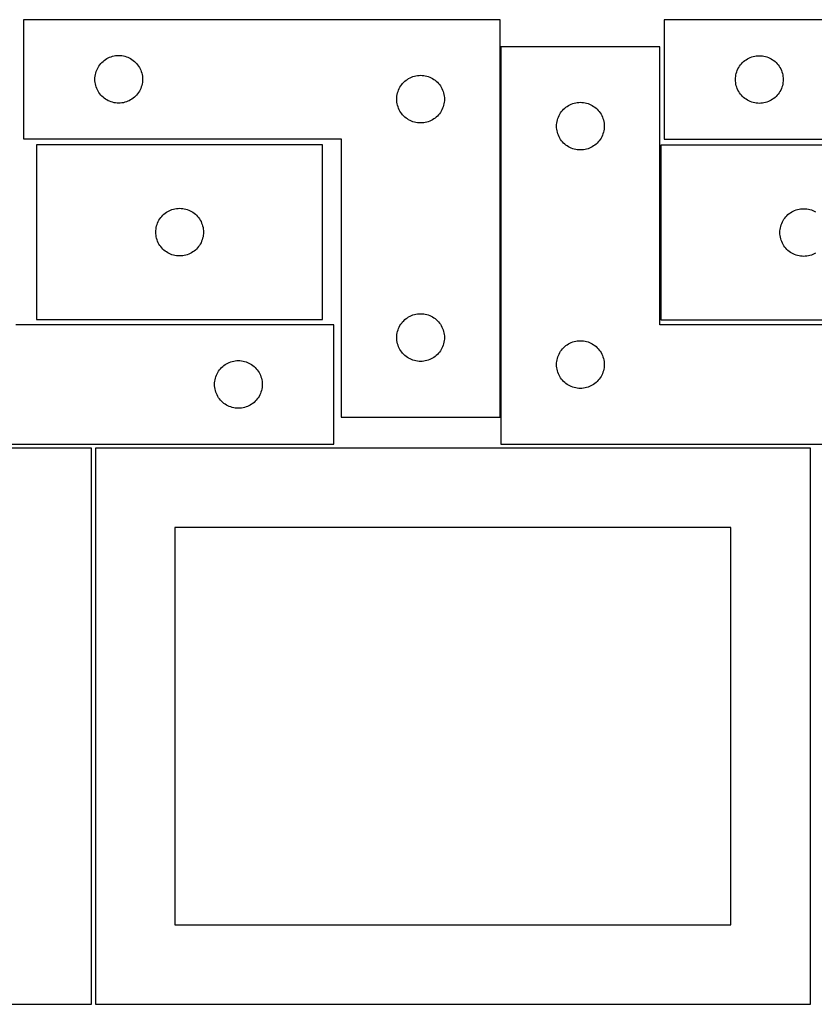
# Model space of a CAD drawing. Header units: millimetres. Extents: x 7 to 1243, y 7 to 2493.
# Tile 12 of 19: x 249 to 550, y 2122 to 2493. Entities that reach past the tile are written whole.
import ezdxf

# ---------------------------------------------------------------- set-up
doc = ezdxf.new("R2010")
doc.units = ezdxf.units.MM
doc.layers.add('CUT', color=7, linetype='CONTINUOUS', true_color=0x000000)

msp = doc.modelspace()

# ---------------------------------------------------------------- linework, layer by layer
at = {"layer": 'CUT'}
for p, q in [((430.83996, 2493.445624), (250.83996, 2493.445624)), ((250.83996, 2493.445624), (250.83996, 2448.445624)), ((430.83996, 2343.445624), (430.83996, 2493.445624)), ((672.775141, 2493.364081), (492.775141, 2493.364081)), ((492.775141, 2493.364081), (492.775141, 2448.364081)), ((491.201719, 2483.251528), (431.201719, 2483.251528)), ((431.201719, 2483.251528), (431.201719, 2333.251528)), ((491.201719, 2378.251528), (491.201719, 2483.251528)), ((283.395809, 2479.260539), (283.947005, 2479.467995)), ((283.947005, 2479.467995), (284.510589, 2479.638956)), ((284.510589, 2479.638956), (285.084147, 2479.772691)), ((285.084147, 2479.772691), (285.665224, 2479.868627)), ((285.665224, 2479.868627), (286.251332, 2479.926354)), ((286.251332, 2479.926354), (286.83996, 2479.945624)), ((286.83996, 2479.945624), (287.428588, 2479.926354)), ((287.428588, 2479.926354), (288.014696, 2479.868627)), ((288.014696, 2479.868627), (288.595773, 2479.772691)), ((288.595773, 2479.772691), (289.169332, 2479.638956)), ((289.169332, 2479.638956), (289.732915, 2479.467995)), ((289.732915, 2479.467995), (290.284111, 2479.260539)), ((525.33099, 2479.178996), (525.882186, 2479.386452)), ((525.882186, 2479.386452), (526.445769, 2479.557413)), ((526.445769, 2479.557413), (527.019328, 2479.691148)), ((527.019328, 2479.691148), (527.600405, 2479.787084)), ((527.600405, 2479.787084), (528.186513, 2479.844811)), ((528.186513, 2479.844811), (528.775141, 2479.864081)), ((528.775141, 2479.864081), (529.363769, 2479.844811)), ((529.363769, 2479.844811), (529.949877, 2479.787084)), ((529.949877, 2479.787084), (530.530954, 2479.691148)), ((530.530954, 2479.691148), (531.104512, 2479.557413)), ((531.104512, 2479.557413), (531.668096, 2479.386452)), ((531.668096, 2479.386452), (532.219292, 2479.178996)), ((279.045732, 2475.445624), (279.356734, 2475.945756)), ((279.356734, 2475.945756), (279.69978, 2476.424477)), ((279.69978, 2476.424477), (280.073402, 2476.879736)), ((280.073402, 2476.879736), (280.475999, 2477.309585)), ((280.475999, 2477.309585), (280.905848, 2477.712182)), ((280.905848, 2477.712182), (281.361107, 2478.085804)), ((281.361107, 2478.085804), (281.839828, 2478.42885)), ((281.839828, 2478.42885), (282.33996, 2478.739852)), ((282.33996, 2478.739852), (282.859362, 2479.017478)), ((282.859362, 2479.017478), (283.395809, 2479.260539)), ((290.284111, 2479.260539), (290.820558, 2479.017478)), ((290.820558, 2479.017478), (291.33996, 2478.739852)), ((291.33996, 2478.739852), (291.840092, 2478.42885)), ((291.840092, 2478.42885), (292.318813, 2478.085804)), ((292.318813, 2478.085804), (292.774073, 2477.712182)), ((292.774073, 2477.712182), (293.203921, 2477.309585)), ((293.203921, 2477.309585), (293.606518, 2476.879736)), ((293.606518, 2476.879736), (293.98014, 2476.424477)), ((293.98014, 2476.424477), (294.323187, 2475.945756)), ((294.323187, 2475.945756), (294.634189, 2475.445624)), ((520.980912, 2475.364081), (521.291914, 2475.864213)), ((521.291914, 2475.864213), (521.634961, 2476.342934)), ((521.634961, 2476.342934), (522.008583, 2476.798193)), ((522.008583, 2476.798193), (522.41118, 2477.228042)), ((522.41118, 2477.228042), (522.841029, 2477.630639)), ((522.841029, 2477.630639), (523.296288, 2478.004261)), ((523.296288, 2478.004261), (523.775009, 2478.347307)), ((523.775009, 2478.347307), (524.275141, 2478.658309)), ((524.275141, 2478.658309), (524.794543, 2478.935935)), ((524.794543, 2478.935935), (525.33099, 2479.178996)), ((532.219292, 2479.178996), (532.755739, 2478.935935)), ((532.755739, 2478.935935), (533.275141, 2478.658309)), ((533.275141, 2478.658309), (533.775273, 2478.347307)), ((533.775273, 2478.347307), (534.253994, 2478.004261)), ((534.253994, 2478.004261), (534.709253, 2477.630639)), ((534.709253, 2477.630639), (535.139102, 2477.228042)), ((535.139102, 2477.228042), (535.541699, 2476.798193)), ((535.541699, 2476.798193), (535.915321, 2476.342934)), ((535.915321, 2476.342934), (536.258367, 2475.864213)), ((536.258367, 2475.864213), (536.56937, 2475.364081)), ((277.85923, 2471.534252), (277.916956, 2472.120359)), ((277.916956, 2472.120359), (278.012893, 2472.701437)), ((278.012893, 2472.701437), (278.146628, 2473.274995)), ((278.146628, 2473.274995), (278.317589, 2473.838579)), ((278.317589, 2473.838579), (278.525044, 2474.389775)), ((278.525044, 2474.389775), (278.768106, 2474.926222)), ((278.768106, 2474.926222), (279.045732, 2475.445624)), ((294.634189, 2475.445624), (294.911815, 2474.926222)), ((294.911815, 2474.926222), (295.154876, 2474.389775)), ((295.154876, 2474.389775), (295.362331, 2473.838579)), ((295.362331, 2473.838579), (295.533293, 2473.274995)), ((295.533293, 2473.274995), (295.667028, 2472.701437)), ((295.667028, 2472.701437), (295.762964, 2472.120359)), ((295.762964, 2472.120359), (295.820691, 2471.534252)), ((397.395809, 2471.760539), (397.947005, 2471.967995)), ((397.947005, 2471.967995), (398.510589, 2472.138956)), ((398.510589, 2472.138956), (399.084147, 2472.272691)), ((399.084147, 2472.272691), (399.665224, 2472.368627)), ((399.665224, 2472.368627), (400.251332, 2472.426354)), ((400.251332, 2472.426354), (400.83996, 2472.445624)), ((400.83996, 2472.445624), (401.428588, 2472.426354)), ((401.428588, 2472.426354), (402.014696, 2472.368627)), ((402.014696, 2472.368627), (402.595773, 2472.272691)), ((402.595773, 2472.272691), (403.169332, 2472.138956)), ((403.169332, 2472.138956), (403.732915, 2471.967995)), ((403.732915, 2471.967995), (404.284111, 2471.760539)), ((519.794411, 2471.452709), (519.852137, 2472.038816)), ((519.852137, 2472.038816), (519.948073, 2472.619894)), ((519.948073, 2472.619894), (520.081808, 2473.193452)), ((520.081808, 2473.193452), (520.25277, 2473.757036)), ((520.25277, 2473.757036), (520.460225, 2474.308232)), ((520.460225, 2474.308232), (520.703286, 2474.844679)), ((520.703286, 2474.844679), (520.980912, 2475.364081)), ((536.56937, 2475.364081), (536.846996, 2474.844679)), ((536.846996, 2474.844679), (537.090057, 2474.308232)), ((537.090057, 2474.308232), (537.297512, 2473.757036)), ((537.297512, 2473.757036), (537.468473, 2473.193452)), ((537.468473, 2473.193452), (537.602208, 2472.619894)), ((537.602208, 2472.619894), (537.698145, 2472.038816)), ((537.698145, 2472.038816), (537.755871, 2471.452709)), ((277.83996, 2470.945624), (277.85923, 2471.534252)), ((277.85923, 2470.356995), (277.83996, 2470.945624)), ((277.916956, 2469.770888), (277.85923, 2470.356995)), ((278.012893, 2469.189811), (277.916956, 2469.770888)), ((278.146628, 2468.616252), (278.012893, 2469.189811)), ((278.317589, 2468.052668), (278.146628, 2468.616252)), ((295.533293, 2468.616252), (295.362331, 2468.052668)), ((295.667028, 2469.189811), (295.533293, 2468.616252)), ((295.762964, 2469.770888), (295.667028, 2469.189811)), ((295.820691, 2470.356995), (295.762964, 2469.770888)), ((295.820691, 2471.534252), (295.83996, 2470.945624)), ((295.83996, 2470.945624), (295.820691, 2470.356995)), ((393.045732, 2467.945624), (393.356734, 2468.445756)), ((393.356734, 2468.445756), (393.69978, 2468.924477)), ((393.69978, 2468.924477), (394.073402, 2469.379736)), ((394.073402, 2469.379736), (394.475999, 2469.809585)), ((394.475999, 2469.809585), (394.905848, 2470.212182)), ((394.905848, 2470.212182), (395.361107, 2470.585804)), ((395.361107, 2470.585804), (395.839828, 2470.92885)), ((395.839828, 2470.92885), (396.33996, 2471.239852)), ((396.33996, 2471.239852), (396.859362, 2471.517478)), ((396.859362, 2471.517478), (397.395809, 2471.760539)), ((404.284111, 2471.760539), (404.820558, 2471.517478)), ((404.820558, 2471.517478), (405.33996, 2471.239852)), ((405.33996, 2471.239852), (405.840092, 2470.92885)), ((405.840092, 2470.92885), (406.318813, 2470.585804)), ((406.318813, 2470.585804), (406.774073, 2470.212182)), ((406.774073, 2470.212182), (407.203921, 2469.809585)), ((407.203921, 2469.809585), (407.606518, 2469.379736)), ((407.606518, 2469.379736), (407.98014, 2468.924477)), ((407.98014, 2468.924477), (408.323187, 2468.445756)), ((408.323187, 2468.445756), (408.634189, 2467.945624)), ((519.775141, 2470.864081), (519.794411, 2471.452709)), ((519.794411, 2470.275453), (519.775141, 2470.864081)), ((519.852137, 2469.689345), (519.794411, 2470.275453)), ((519.948073, 2469.108268), (519.852137, 2469.689345)), ((520.081808, 2468.534709), (519.948073, 2469.108268)), ((520.25277, 2467.971125), (520.081808, 2468.534709)), ((537.468473, 2468.534709), (537.297512, 2467.971125)), ((537.602208, 2469.108268), (537.468473, 2468.534709)), ((537.698145, 2469.689345), (537.602208, 2469.108268)), ((537.755871, 2470.275453), (537.698145, 2469.689345)), ((537.755871, 2471.452709), (537.775141, 2470.864081)), ((537.775141, 2470.864081), (537.755871, 2470.275453)), ((278.525044, 2467.501473), (278.317589, 2468.052668)), ((278.768106, 2466.965025), (278.525044, 2467.501473)), ((279.045732, 2466.445624), (278.768106, 2466.965025)), ((279.356734, 2465.945492), (279.045732, 2466.445624)), ((279.69978, 2465.466771), (279.356734, 2465.945492)), ((280.073402, 2465.011511), (279.69978, 2465.466771)), ((280.475999, 2464.581663), (280.073402, 2465.011511)), ((280.905848, 2464.179065), (280.475999, 2464.581663)), ((293.203921, 2464.581663), (292.774073, 2464.179065)), ((293.606518, 2465.011511), (293.203921, 2464.581663)), ((293.98014, 2465.466771), (293.606518, 2465.011511)), ((294.323187, 2465.945492), (293.98014, 2465.466771)), ((294.634189, 2466.445624), (294.323187, 2465.945492)), ((294.911815, 2466.965025), (294.634189, 2466.445624)), ((295.154876, 2467.501473), (294.911815, 2466.965025)), ((295.362331, 2468.052668), (295.154876, 2467.501473)), ((391.85923, 2464.034252), (391.916956, 2464.620359)), ((391.916956, 2464.620359), (392.012893, 2465.201437)), ((392.012893, 2465.201437), (392.146628, 2465.774995)), ((392.146628, 2465.774995), (392.317589, 2466.338579)), ((392.317589, 2466.338579), (392.525044, 2466.889775)), ((392.525044, 2466.889775), (392.768106, 2467.426222)), ((392.768106, 2467.426222), (393.045732, 2467.945624)), ((408.634189, 2467.945624), (408.911815, 2467.426222)), ((408.911815, 2467.426222), (409.154876, 2466.889775)), ((409.154876, 2466.889775), (409.362331, 2466.338579)), ((409.362331, 2466.338579), (409.533293, 2465.774995)), ((409.533293, 2465.774995), (409.667028, 2465.201437)), ((409.667028, 2465.201437), (409.762964, 2464.620359)), ((409.762964, 2464.620359), (409.820691, 2464.034252)), ((520.460225, 2467.41993), (520.25277, 2467.971125)), ((520.703286, 2466.883482), (520.460225, 2467.41993)), ((520.980912, 2466.364081), (520.703286, 2466.883482)), ((521.291914, 2465.863949), (520.980912, 2466.364081)), ((521.634961, 2465.385228), (521.291914, 2465.863949)), ((522.008583, 2464.929968), (521.634961, 2465.385228)), ((522.41118, 2464.50012), (522.008583, 2464.929968)), ((522.841029, 2464.097522), (522.41118, 2464.50012)), ((535.139102, 2464.50012), (534.709253, 2464.097522)), ((535.541699, 2464.929968), (535.139102, 2464.50012)), ((535.915321, 2465.385228), (535.541699, 2464.929968)), ((536.258367, 2465.863949), (535.915321, 2465.385228)), ((536.56937, 2466.364081), (536.258367, 2465.863949)), ((536.846996, 2466.883482), (536.56937, 2466.364081)), ((537.090057, 2467.41993), (536.846996, 2466.883482)), ((537.297512, 2467.971125), (537.090057, 2467.41993)), ((281.361107, 2463.805444), (280.905848, 2464.179065)), ((281.839828, 2463.462397), (281.361107, 2463.805444)), ((282.33996, 2463.151395), (281.839828, 2463.462397)), ((282.859362, 2462.873769), (282.33996, 2463.151395)), ((283.395809, 2462.630708), (282.859362, 2462.873769)), ((283.947005, 2462.423252), (283.395809, 2462.630708)), ((284.510589, 2462.252291), (283.947005, 2462.423252)), ((285.084147, 2462.118556), (284.510589, 2462.252291)), ((285.665224, 2462.02262), (285.084147, 2462.118556)), ((286.251332, 2461.964893), (285.665224, 2462.02262)), ((286.83996, 2461.945624), (286.251332, 2461.964893)), ((287.428588, 2461.964893), (286.83996, 2461.945624)), ((288.014696, 2462.02262), (287.428588, 2461.964893)), ((288.595773, 2462.118556), (288.014696, 2462.02262)), ((289.169332, 2462.252291), (288.595773, 2462.118556)), ((289.732915, 2462.423252), (289.169332, 2462.252291)), ((290.284111, 2462.630708), (289.732915, 2462.423252)), ((290.820558, 2462.873769), (290.284111, 2462.630708)), ((291.33996, 2463.151395), (290.820558, 2462.873769)), ((291.840092, 2463.462397), (291.33996, 2463.151395)), ((292.318813, 2463.805444), (291.840092, 2463.462397)), ((292.774073, 2464.179065), (292.318813, 2463.805444)), ((391.83996, 2463.445624), (391.85923, 2464.034252)), ((391.85923, 2462.856995), (391.83996, 2463.445624)), ((391.916956, 2462.270888), (391.85923, 2462.856995)), ((392.012893, 2461.689811), (391.916956, 2462.270888)), ((392.146628, 2461.116252), (392.012893, 2461.689811)), ((392.317589, 2460.552668), (392.146628, 2461.116252)), ((409.533293, 2461.116252), (409.362331, 2460.552668)), ((409.667028, 2461.689811), (409.533293, 2461.116252)), ((409.762964, 2462.270888), (409.667028, 2461.689811)), ((409.820691, 2462.856995), (409.762964, 2462.270888)), ((409.820691, 2464.034252), (409.83996, 2463.445624)), ((409.83996, 2463.445624), (409.820691, 2462.856995)), ((456.201587, 2460.734755), (456.701719, 2461.045757)), ((456.701719, 2461.045757), (457.22112, 2461.323383)), ((457.22112, 2461.323383), (457.757568, 2461.566444)), ((457.757568, 2461.566444), (458.308763, 2461.773899)), ((458.308763, 2461.773899), (458.872347, 2461.944861)), ((458.872347, 2461.944861), (459.445906, 2462.078596)), ((459.445906, 2462.078596), (460.026983, 2462.174532)), ((460.026983, 2462.174532), (460.613091, 2462.232259)), ((460.613091, 2462.232259), (461.201719, 2462.251528)), ((461.201719, 2462.251528), (461.790347, 2462.232259)), ((461.790347, 2462.232259), (462.376454, 2462.174532)), ((462.376454, 2462.174532), (462.957532, 2462.078596)), ((462.957532, 2462.078596), (463.53109, 2461.944861)), ((463.53109, 2461.944861), (464.094674, 2461.773899)), ((464.094674, 2461.773899), (464.64587, 2461.566444)), ((464.64587, 2461.566444), (465.182317, 2461.323383)), ((465.182317, 2461.323383), (465.701719, 2461.045757)), ((465.701719, 2461.045757), (466.201851, 2460.734755)), ((523.296288, 2463.723901), (522.841029, 2464.097522)), ((523.775009, 2463.380854), (523.296288, 2463.723901)), ((524.275141, 2463.069852), (523.775009, 2463.380854)), ((524.794543, 2462.792226), (524.275141, 2463.069852)), ((525.33099, 2462.549165), (524.794543, 2462.792226)), ((525.882186, 2462.34171), (525.33099, 2462.549165)), ((526.445769, 2462.170748), (525.882186, 2462.34171)), ((527.019328, 2462.037013), (526.445769, 2462.170748)), ((527.600405, 2461.941077), (527.019328, 2462.037013)), ((528.186513, 2461.88335), (527.600405, 2461.941077)), ((528.775141, 2461.864081), (528.186513, 2461.88335)), ((529.363769, 2461.88335), (528.775141, 2461.864081)), ((529.949877, 2461.941077), (529.363769, 2461.88335)), ((530.530954, 2462.037013), (529.949877, 2461.941077)), ((531.104512, 2462.170748), (530.530954, 2462.037013)), ((531.668096, 2462.34171), (531.104512, 2462.170748)), ((532.219292, 2462.549165), (531.668096, 2462.34171)), ((532.755739, 2462.792226), (532.219292, 2462.549165)), ((533.275141, 2463.069852), (532.755739, 2462.792226)), ((533.775273, 2463.380854), (533.275141, 2463.069852)), ((534.253994, 2463.723901), (533.775273, 2463.380854)), ((534.709253, 2464.097522), (534.253994, 2463.723901)), ((392.525044, 2460.001473), (392.317589, 2460.552668)), ((392.768106, 2459.465025), (392.525044, 2460.001473)), ((393.045732, 2458.945624), (392.768106, 2459.465025)), ((393.356734, 2458.445492), (393.045732, 2458.945624)), ((393.69978, 2457.966771), (393.356734, 2458.445492)), ((394.073402, 2457.511511), (393.69978, 2457.966771)), ((394.475999, 2457.081663), (394.073402, 2457.511511)), ((394.905848, 2456.679065), (394.475999, 2457.081663)), ((407.203921, 2457.081663), (406.774073, 2456.679065)), ((407.606518, 2457.511511), (407.203921, 2457.081663)), ((407.98014, 2457.966771), (407.606518, 2457.511511)), ((408.323187, 2458.445492), (407.98014, 2457.966771)), ((408.634189, 2458.945624), (408.323187, 2458.445492)), ((408.911815, 2459.465025), (408.634189, 2458.945624)), ((409.154876, 2460.001473), (408.911815, 2459.465025)), ((409.362331, 2460.552668), (409.154876, 2460.001473)), ((452.886803, 2456.695679), (453.129864, 2457.232127)), ((453.129864, 2457.232127), (453.40749, 2457.751528)), ((453.40749, 2457.751528), (453.718492, 2458.25166)), ((453.718492, 2458.25166), (454.061539, 2458.730381)), ((454.061539, 2458.730381), (454.43516, 2459.185641)), ((454.43516, 2459.185641), (454.837758, 2459.615489)), ((454.837758, 2459.615489), (455.267606, 2460.018087)), ((455.267606, 2460.018087), (455.722866, 2460.391708)), ((455.722866, 2460.391708), (456.201587, 2460.734755)), ((466.201851, 2460.734755), (466.680572, 2460.391708)), ((466.680572, 2460.391708), (467.135831, 2460.018087)), ((467.135831, 2460.018087), (467.56568, 2459.615489)), ((467.56568, 2459.615489), (467.968277, 2459.185641)), ((467.968277, 2459.185641), (468.341899, 2458.730381)), ((468.341899, 2458.730381), (468.684945, 2458.25166)), ((468.684945, 2458.25166), (468.995947, 2457.751528)), ((468.995947, 2457.751528), (469.273573, 2457.232127)), ((469.273573, 2457.232127), (469.516634, 2456.695679)), ((395.361107, 2456.305444), (394.905848, 2456.679065)), ((395.839828, 2455.962397), (395.361107, 2456.305444)), ((396.33996, 2455.651395), (395.839828, 2455.962397)), ((396.859362, 2455.373769), (396.33996, 2455.651395)), ((397.395809, 2455.130708), (396.859362, 2455.373769)), ((397.947005, 2454.923252), (397.395809, 2455.130708)), ((398.510589, 2454.752291), (397.947005, 2454.923252)), ((399.084147, 2454.618556), (398.510589, 2454.752291)), ((399.665224, 2454.52262), (399.084147, 2454.618556)), ((400.251332, 2454.464893), (399.665224, 2454.52262)), ((400.83996, 2454.445624), (400.251332, 2454.464893)), ((401.428588, 2454.464893), (400.83996, 2454.445624)), ((402.014696, 2454.52262), (401.428588, 2454.464893)), ((402.595773, 2454.618556), (402.014696, 2454.52262)), ((403.169332, 2454.752291), (402.595773, 2454.618556)), ((403.732915, 2454.923252), (403.169332, 2454.752291)), ((404.284111, 2455.130708), (403.732915, 2454.923252)), ((404.820558, 2455.373769), (404.284111, 2455.130708)), ((405.33996, 2455.651395), (404.820558, 2455.373769)), ((405.840092, 2455.962397), (405.33996, 2455.651395)), ((406.318813, 2456.305444), (405.840092, 2455.962397)), ((406.774073, 2456.679065), (406.318813, 2456.305444)), ((452.201719, 2453.251528), (452.220988, 2453.840156)), ((452.220988, 2453.840156), (452.278715, 2454.426264)), ((452.278715, 2454.426264), (452.374651, 2455.007341)), ((452.374651, 2455.007341), (452.508386, 2455.5809)), ((452.508386, 2455.5809), (452.679348, 2456.144483)), ((452.679348, 2456.144483), (452.886803, 2456.695679)), ((469.516634, 2456.695679), (469.72409, 2456.144483)), ((469.72409, 2456.144483), (469.895051, 2455.5809)), ((469.895051, 2455.5809), (470.028786, 2455.007341)), ((470.028786, 2455.007341), (470.124722, 2454.426264)), ((470.124722, 2454.426264), (470.182449, 2453.840156)), ((470.182449, 2453.840156), (470.201719, 2453.251528)), ((452.220988, 2452.6629), (452.201719, 2453.251528)), ((452.278715, 2452.076793), (452.220988, 2452.6629)), ((452.374651, 2451.495715), (452.278715, 2452.076793)), ((452.508386, 2450.922157), (452.374651, 2451.495715)), ((452.679348, 2450.358573), (452.508386, 2450.922157)), ((452.886803, 2449.807377), (452.679348, 2450.358573)), ((453.129864, 2449.27093), (452.886803, 2449.807377)), ((469.516634, 2449.807377), (469.273573, 2449.27093)), ((469.72409, 2450.358573), (469.516634, 2449.807377)), ((469.895051, 2450.922157), (469.72409, 2450.358573)), ((470.028786, 2451.495715), (469.895051, 2450.922157)), ((470.124722, 2452.076793), (470.028786, 2451.495715)), ((470.182449, 2452.6629), (470.124722, 2452.076793)), ((470.201719, 2453.251528), (470.182449, 2452.6629)), ((250.83996, 2448.445624), (370.83996, 2448.445624)), ((363.846004, 2446.238836), (255.846004, 2446.238836)), ((255.846004, 2446.238836), (255.846004, 2380.238836)), ((363.846004, 2380.238836), (363.846004, 2446.238836)), ((370.83996, 2448.445624), (370.83996, 2343.445624)), ((453.40749, 2448.751528), (453.129864, 2449.27093)), ((453.718492, 2448.251396), (453.40749, 2448.751528)), ((454.061539, 2447.772675), (453.718492, 2448.251396)), ((454.43516, 2447.317416), (454.061539, 2447.772675)), ((454.837758, 2446.887567), (454.43516, 2447.317416)), ((455.267606, 2446.48497), (454.837758, 2446.887567)), ((455.722866, 2446.111348), (455.267606, 2446.48497)), ((456.201587, 2445.768302), (455.722866, 2446.111348)), ((466.680572, 2446.111348), (466.201851, 2445.768302)), ((467.135831, 2446.48497), (466.680572, 2446.111348)), ((467.56568, 2446.887567), (467.135831, 2446.48497)), ((467.968277, 2447.317416), (467.56568, 2446.887567)), ((468.341899, 2447.772675), (467.968277, 2447.317416)), ((468.684945, 2448.251396), (468.341899, 2447.772675)), ((468.995947, 2448.751528), (468.684945, 2448.251396)), ((469.273573, 2449.27093), (468.995947, 2448.751528)), ((599.534663, 2446.091619), (491.534663, 2446.091619)), ((491.534663, 2446.091619), (491.534663, 2380.091619)), ((492.775141, 2448.364081), (612.775141, 2448.364081)), ((456.701719, 2445.4573), (456.201587, 2445.768302)), ((457.22112, 2445.179674), (456.701719, 2445.4573)), ((457.757568, 2444.936613), (457.22112, 2445.179674)), ((458.308763, 2444.729157), (457.757568, 2444.936613)), ((458.872347, 2444.558196), (458.308763, 2444.729157)), ((459.445906, 2444.424461), (458.872347, 2444.558196)), ((460.026983, 2444.328525), (459.445906, 2444.424461)), ((460.613091, 2444.270798), (460.026983, 2444.328525)), ((461.201719, 2444.251528), (460.613091, 2444.270798)), ((461.790347, 2444.270798), (461.201719, 2444.251528)), ((462.376454, 2444.328525), (461.790347, 2444.270798)), ((462.957532, 2444.424461), (462.376454, 2444.328525)), ((463.53109, 2444.558196), (462.957532, 2444.424461)), ((464.094674, 2444.729157), (463.53109, 2444.558196)), ((464.64587, 2444.936613), (464.094674, 2444.729157)), ((465.182317, 2445.179674), (464.64587, 2444.936613)), ((465.701719, 2445.4573), (465.182317, 2445.179674)), ((466.201851, 2445.768302), (465.701719, 2445.4573)), ((303.482043, 2419.602797), (303.911891, 2420.005394)), ((303.911891, 2420.005394), (304.367151, 2420.379016)), ((304.367151, 2420.379016), (304.845872, 2420.722063)), ((304.845872, 2420.722063), (305.346004, 2421.033065)), ((305.346004, 2421.033065), (305.865405, 2421.310691)), ((305.865405, 2421.310691), (306.401853, 2421.553752)), ((306.401853, 2421.553752), (306.953048, 2421.761207)), ((306.953048, 2421.761207), (307.516632, 2421.932169)), ((307.516632, 2421.932169), (308.090191, 2422.065904)), ((308.090191, 2422.065904), (308.671268, 2422.16184)), ((308.671268, 2422.16184), (309.257376, 2422.219566)), ((309.257376, 2422.219566), (309.846004, 2422.238836)), ((309.846004, 2422.238836), (310.434632, 2422.219566)), ((310.434632, 2422.219566), (311.020739, 2422.16184)), ((311.020739, 2422.16184), (311.601817, 2422.065904)), ((311.601817, 2422.065904), (312.175375, 2421.932169)), ((312.175375, 2421.932169), (312.738959, 2421.761207)), ((312.738959, 2421.761207), (313.290155, 2421.553752)), ((313.290155, 2421.553752), (313.826602, 2421.310691)), ((313.826602, 2421.310691), (314.346004, 2421.033065)), ((314.346004, 2421.033065), (314.846136, 2420.722063)), ((314.846136, 2420.722063), (315.324857, 2420.379016)), ((315.324857, 2420.379016), (315.780116, 2420.005394)), ((315.780116, 2420.005394), (316.209965, 2419.602797)), ((539.600551, 2419.858178), (540.05581, 2420.231799)), ((540.05581, 2420.231799), (540.534531, 2420.574846)), ((540.534531, 2420.574846), (541.034663, 2420.885848)), ((541.034663, 2420.885848), (541.554065, 2421.163474)), ((541.554065, 2421.163474), (542.090512, 2421.406535)), ((542.090512, 2421.406535), (542.641708, 2421.61399)), ((542.641708, 2421.61399), (543.205292, 2421.784952)), ((543.205292, 2421.784952), (543.77885, 2421.918687)), ((543.77885, 2421.918687), (544.359928, 2422.014623)), ((544.359928, 2422.014623), (544.946035, 2422.07235)), ((544.946035, 2422.07235), (545.534663, 2422.091619)), ((545.534663, 2422.091619), (546.123292, 2422.07235)), ((546.123292, 2422.07235), (546.709399, 2422.014623)), ((546.709399, 2422.014623), (547.290476, 2421.918687)), ((547.290476, 2421.918687), (547.864035, 2421.784952)), ((547.864035, 2421.784952), (548.427619, 2421.61399)), ((548.427619, 2421.61399), (548.978814, 2421.406535)), ((548.978814, 2421.406535), (549.515262, 2421.163474)), ((549.515262, 2421.163474), (550.034663, 2420.885848)), ((301.323633, 2416.131791), (301.531088, 2416.682987)), ((301.531088, 2416.682987), (301.774149, 2417.219434)), ((301.774149, 2417.219434), (302.051775, 2417.738836)), ((302.051775, 2417.738836), (302.362777, 2418.238968)), ((302.362777, 2418.238968), (302.705824, 2418.717689)), ((302.705824, 2418.717689), (303.079445, 2419.172948)), ((303.079445, 2419.172948), (303.482043, 2419.602797)), ((316.209965, 2419.602797), (316.612562, 2419.172948)), ((316.612562, 2419.172948), (316.986184, 2418.717689)), ((316.986184, 2418.717689), (317.32923, 2418.238968)), ((317.32923, 2418.238968), (317.640232, 2417.738836)), ((317.640232, 2417.738836), (317.917858, 2417.219434)), ((317.917858, 2417.219434), (318.160919, 2416.682987)), ((318.160919, 2416.682987), (318.368375, 2416.131791)), ((537.012292, 2415.984574), (537.219748, 2416.53577)), ((537.219748, 2416.53577), (537.462809, 2417.072218)), ((537.462809, 2417.072218), (537.740435, 2417.591619)), ((537.740435, 2417.591619), (538.051437, 2418.091751)), ((538.051437, 2418.091751), (538.394483, 2418.570472)), ((538.394483, 2418.570472), (538.768105, 2419.025732)), ((538.768105, 2419.025732), (539.170702, 2419.45558)), ((539.170702, 2419.45558), (539.600551, 2419.858178)), ((300.846004, 2413.238836), (300.865273, 2413.827464)), ((300.865273, 2412.650208), (300.846004, 2413.238836)), ((300.865273, 2413.827464), (300.923, 2414.413572)), ((300.923, 2412.0641), (300.865273, 2412.650208)), ((300.923, 2414.413572), (301.018936, 2414.994649)), ((301.018936, 2414.994649), (301.152671, 2415.568208)), ((301.152671, 2415.568208), (301.323633, 2416.131791)), ((318.368375, 2416.131791), (318.539336, 2415.568208)), ((318.539336, 2415.568208), (318.673071, 2414.994649)), ((318.673071, 2414.994649), (318.769007, 2414.413572)), ((318.769007, 2414.413572), (318.826734, 2413.827464)), ((318.826734, 2412.650208), (318.769007, 2412.0641)), ((318.826734, 2413.827464), (318.846004, 2413.238836)), ((318.846004, 2413.238836), (318.826734, 2412.650208)), ((536.534663, 2413.091619), (536.553933, 2413.680247)), ((536.553933, 2412.502991), (536.534663, 2413.091619)), ((536.553933, 2413.680247), (536.61166, 2414.266355)), ((536.61166, 2411.916884), (536.553933, 2412.502991)), ((536.61166, 2414.266355), (536.707596, 2414.847432)), ((536.707596, 2414.847432), (536.841331, 2415.420991)), ((536.841331, 2415.420991), (537.012292, 2415.984574)), ((301.018936, 2411.483023), (300.923, 2412.0641)), ((301.152671, 2410.909465), (301.018936, 2411.483023)), ((301.323633, 2410.345881), (301.152671, 2410.909465)), ((301.531088, 2409.794685), (301.323633, 2410.345881)), ((301.774149, 2409.258238), (301.531088, 2409.794685)), ((302.051775, 2408.738836), (301.774149, 2409.258238)), ((302.362777, 2408.238704), (302.051775, 2408.738836)), ((317.640232, 2408.738836), (317.32923, 2408.238704)), ((317.917858, 2409.258238), (317.640232, 2408.738836)), ((318.160919, 2409.794685), (317.917858, 2409.258238)), ((318.368375, 2410.345881), (318.160919, 2409.794685)), ((318.539336, 2410.909465), (318.368375, 2410.345881)), ((318.673071, 2411.483023), (318.539336, 2410.909465)), ((318.769007, 2412.0641), (318.673071, 2411.483023)), ((536.707596, 2411.335806), (536.61166, 2411.916884)), ((536.841331, 2410.762248), (536.707596, 2411.335806)), ((537.012292, 2410.198664), (536.841331, 2410.762248)), ((537.219748, 2409.647468), (537.012292, 2410.198664)), ((537.462809, 2409.111021), (537.219748, 2409.647468)), ((537.740435, 2408.591619), (537.462809, 2409.111021)), ((302.705824, 2407.759983), (302.362777, 2408.238704)), ((303.079445, 2407.304724), (302.705824, 2407.759983)), ((303.482043, 2406.874875), (303.079445, 2407.304724)), ((303.911891, 2406.472278), (303.482043, 2406.874875)), ((304.367151, 2406.098656), (303.911891, 2406.472278)), ((304.845872, 2405.75561), (304.367151, 2406.098656)), ((305.346004, 2405.444607), (304.845872, 2405.75561)), ((305.865405, 2405.166981), (305.346004, 2405.444607)), ((306.401853, 2404.92392), (305.865405, 2405.166981)), ((313.826602, 2405.166981), (313.290155, 2404.92392)), ((314.346004, 2405.444607), (313.826602, 2405.166981)), ((314.846136, 2405.75561), (314.346004, 2405.444607)), ((315.324857, 2406.098656), (314.846136, 2405.75561)), ((315.780116, 2406.472278), (315.324857, 2406.098656)), ((316.209965, 2406.874875), (315.780116, 2406.472278)), ((316.612562, 2407.304724), (316.209965, 2406.874875)), ((316.986184, 2407.759983), (316.612562, 2407.304724)), ((317.32923, 2408.238704), (316.986184, 2407.759983)), ((538.051437, 2408.091487), (537.740435, 2408.591619)), ((538.394483, 2407.612766), (538.051437, 2408.091487)), ((538.768105, 2407.157507), (538.394483, 2407.612766)), ((539.170702, 2406.727658), (538.768105, 2407.157507)), ((539.600551, 2406.325061), (539.170702, 2406.727658)), ((540.05581, 2405.951439), (539.600551, 2406.325061)), ((540.534531, 2405.608393), (540.05581, 2405.951439)), ((541.034663, 2405.297391), (540.534531, 2405.608393)), ((541.554065, 2405.019765), (541.034663, 2405.297391)), ((542.090512, 2404.776704), (541.554065, 2405.019765)), ((549.515262, 2405.019765), (548.978814, 2404.776704)), ((550.034663, 2405.297391), (549.515262, 2405.019765)), ((306.953048, 2404.716465), (306.401853, 2404.92392)), ((307.516632, 2404.545504), (306.953048, 2404.716465)), ((308.090191, 2404.411769), (307.516632, 2404.545504)), ((308.671268, 2404.315832), (308.090191, 2404.411769)), ((309.257376, 2404.258106), (308.671268, 2404.315832)), ((309.846004, 2404.238836), (309.257376, 2404.258106)), ((310.434632, 2404.258106), (309.846004, 2404.238836)), ((311.020739, 2404.315832), (310.434632, 2404.258106)), ((311.601817, 2404.411769), (311.020739, 2404.315832)), ((312.175375, 2404.545504), (311.601817, 2404.411769)), ((312.738959, 2404.716465), (312.175375, 2404.545504)), ((313.290155, 2404.92392), (312.738959, 2404.716465)), ((542.641708, 2404.569248), (542.090512, 2404.776704)), ((543.205292, 2404.398287), (542.641708, 2404.569248)), ((543.77885, 2404.264552), (543.205292, 2404.398287)), ((544.359928, 2404.168616), (543.77885, 2404.264552)), ((544.946035, 2404.110889), (544.359928, 2404.168616)), ((545.534663, 2404.091619), (544.946035, 2404.110889)), ((546.123292, 2404.110889), (545.534663, 2404.091619)), ((546.709399, 2404.168616), (546.123292, 2404.110889)), ((547.290476, 2404.264552), (546.709399, 2404.168616)), ((547.864035, 2404.398287), (547.290476, 2404.264552)), ((548.427619, 2404.569248), (547.864035, 2404.398287)), ((548.978814, 2404.776704), (548.427619, 2404.569248)), ((255.846004, 2380.238836), (363.846004, 2380.238836)), ((393.69978, 2378.924477), (394.073402, 2379.379736)), ((394.073402, 2379.379736), (394.475999, 2379.809585)), ((394.475999, 2379.809585), (394.905848, 2380.212182)), ((394.905848, 2380.212182), (395.361107, 2380.585804)), ((395.361107, 2380.585804), (395.839828, 2380.92885)), ((395.839828, 2380.92885), (396.33996, 2381.239852)), ((396.33996, 2381.239852), (396.859362, 2381.517478)), ((396.859362, 2381.517478), (397.395809, 2381.760539)), ((397.395809, 2381.760539), (397.947005, 2381.967995)), ((397.947005, 2381.967995), (398.510589, 2382.138956)), ((398.510589, 2382.138956), (399.084147, 2382.272691)), ((399.084147, 2382.272691), (399.665224, 2382.368627)), ((399.665224, 2382.368627), (400.251332, 2382.426354)), ((400.251332, 2382.426354), (400.83996, 2382.445624)), ((400.83996, 2382.445624), (401.428588, 2382.426354)), ((401.428588, 2382.426354), (402.014696, 2382.368627)), ((402.014696, 2382.368627), (402.595773, 2382.272691)), ((402.595773, 2382.272691), (403.169332, 2382.138956)), ((403.169332, 2382.138956), (403.732915, 2381.967995)), ((403.732915, 2381.967995), (404.284111, 2381.760539)), ((404.284111, 2381.760539), (404.820558, 2381.517478)), ((404.820558, 2381.517478), (405.33996, 2381.239852)), ((405.33996, 2381.239852), (405.840092, 2380.92885)), ((405.840092, 2380.92885), (406.318813, 2380.585804)), ((406.318813, 2380.585804), (406.774073, 2380.212182)), ((406.774073, 2380.212182), (407.203921, 2379.809585)), ((407.203921, 2379.809585), (407.606518, 2379.379736)), ((407.606518, 2379.379736), (407.98014, 2378.924477)), ((491.534663, 2380.091619), (599.534663, 2380.091619)), ((368.041929, 2378.251528), (248.041929, 2378.251528)), ((368.041929, 2333.251528), (368.041929, 2378.251528)), ((392.012893, 2375.201437), (392.146628, 2375.774995)), ((392.146628, 2375.774995), (392.317589, 2376.338579)), ((392.317589, 2376.338579), (392.525044, 2376.889775)), ((392.525044, 2376.889775), (392.768106, 2377.426222)), ((392.768106, 2377.426222), (393.045732, 2377.945624)), ((393.045732, 2377.945624), (393.356734, 2378.445756)), ((393.356734, 2378.445756), (393.69978, 2378.924477)), ((407.98014, 2378.924477), (408.323187, 2378.445756)), ((408.323187, 2378.445756), (408.634189, 2377.945624)), ((408.634189, 2377.945624), (408.911815, 2377.426222)), ((408.911815, 2377.426222), (409.154876, 2376.889775)), ((409.154876, 2376.889775), (409.362331, 2376.338579)), ((409.362331, 2376.338579), (409.533293, 2375.774995)), ((409.533293, 2375.774995), (409.667028, 2375.201437)), ((611.201719, 2378.251528), (491.201719, 2378.251528)), ((391.83996, 2373.445624), (391.85923, 2374.034252)), ((391.85923, 2372.856995), (391.83996, 2373.445624)), ((391.85923, 2374.034252), (391.916956, 2374.620359)), ((391.916956, 2372.270888), (391.85923, 2372.856995)), ((391.916956, 2374.620359), (392.012893, 2375.201437)), ((392.012893, 2371.689811), (391.916956, 2372.270888)), ((392.146628, 2371.116252), (392.012893, 2371.689811)), ((409.667028, 2371.689811), (409.533293, 2371.116252)), ((409.667028, 2375.201437), (409.762964, 2374.620359)), ((409.762964, 2372.270888), (409.667028, 2371.689811)), ((409.762964, 2374.620359), (409.820691, 2374.034252)), ((409.820691, 2372.856995), (409.762964, 2372.270888)), ((409.820691, 2374.034252), (409.83996, 2373.445624)), ((409.83996, 2373.445624), (409.820691, 2372.856995)), ((457.22112, 2371.323383), (457.757568, 2371.566444)), ((457.757568, 2371.566444), (458.308763, 2371.773899)), ((458.308763, 2371.773899), (458.872347, 2371.944861)), ((458.872347, 2371.944861), (459.445906, 2372.078596)), ((459.445906, 2372.078596), (460.026983, 2372.174532)), ((460.026983, 2372.174532), (460.613091, 2372.232259)), ((460.613091, 2372.232259), (461.201719, 2372.251528)), ((461.201719, 2372.251528), (461.790347, 2372.232259)), ((461.790347, 2372.232259), (462.376454, 2372.174532)), ((462.376454, 2372.174532), (462.957532, 2372.078596)), ((462.957532, 2372.078596), (463.53109, 2371.944861)), ((463.53109, 2371.944861), (464.094674, 2371.773899)), ((464.094674, 2371.773899), (464.64587, 2371.566444)), ((464.64587, 2371.566444), (465.182317, 2371.323383)), ((392.317589, 2370.552668), (392.146628, 2371.116252)), ((392.525044, 2370.001473), (392.317589, 2370.552668)), ((392.768106, 2369.465025), (392.525044, 2370.001473)), ((393.045732, 2368.945624), (392.768106, 2369.465025)), ((393.356734, 2368.445492), (393.045732, 2368.945624)), ((393.69978, 2367.966771), (393.356734, 2368.445492)), ((394.073402, 2367.511511), (393.69978, 2367.966771)), ((407.98014, 2367.966771), (407.606518, 2367.511511)), ((408.323187, 2368.445492), (407.98014, 2367.966771)), ((408.634189, 2368.945624), (408.323187, 2368.445492)), ((408.911815, 2369.465025), (408.634189, 2368.945624)), ((409.154876, 2370.001473), (408.911815, 2369.465025)), ((409.362331, 2370.552668), (409.154876, 2370.001473)), ((409.533293, 2371.116252), (409.362331, 2370.552668)), ((453.40749, 2367.751528), (453.718492, 2368.25166)), ((453.718492, 2368.25166), (454.061539, 2368.730381)), ((454.061539, 2368.730381), (454.43516, 2369.185641)), ((454.43516, 2369.185641), (454.837758, 2369.615489)), ((454.837758, 2369.615489), (455.267606, 2370.018087)), ((455.267606, 2370.018087), (455.722866, 2370.391708)), ((455.722866, 2370.391708), (456.201587, 2370.734755)), ((456.201587, 2370.734755), (456.701719, 2371.045757)), ((456.701719, 2371.045757), (457.22112, 2371.323383)), ((465.182317, 2371.323383), (465.701719, 2371.045757)), ((465.701719, 2371.045757), (466.201851, 2370.734755)), ((466.201851, 2370.734755), (466.680572, 2370.391708)), ((466.680572, 2370.391708), (467.135831, 2370.018087)), ((467.135831, 2370.018087), (467.56568, 2369.615489)), ((467.56568, 2369.615489), (467.968277, 2369.185641)), ((467.968277, 2369.185641), (468.341899, 2368.730381)), ((468.341899, 2368.730381), (468.684945, 2368.25166)), ((468.684945, 2368.25166), (468.995947, 2367.751528)), ((328.597778, 2364.066444), (329.148973, 2364.273899)), ((329.148973, 2364.273899), (329.712557, 2364.444861)), ((329.712557, 2364.444861), (330.286116, 2364.578596)), ((330.286116, 2364.578596), (330.867193, 2364.674532)), ((330.867193, 2364.674532), (331.4533, 2364.732259)), ((331.4533, 2364.732259), (332.041929, 2364.751528)), ((332.041929, 2364.751528), (332.630557, 2364.732259)), ((332.630557, 2364.732259), (333.216664, 2364.674532)), ((333.216664, 2364.674532), (333.797742, 2364.578596)), ((333.797742, 2364.578596), (334.3713, 2364.444861)), ((334.3713, 2364.444861), (334.934884, 2364.273899)), ((334.934884, 2364.273899), (335.48608, 2364.066444)), ((394.475999, 2367.081663), (394.073402, 2367.511511)), ((394.905848, 2366.679065), (394.475999, 2367.081663)), ((395.361107, 2366.305444), (394.905848, 2366.679065)), ((395.839828, 2365.962397), (395.361107, 2366.305444)), ((396.33996, 2365.651395), (395.839828, 2365.962397)), ((396.859362, 2365.373769), (396.33996, 2365.651395)), ((397.395809, 2365.130708), (396.859362, 2365.373769)), ((397.947005, 2364.923252), (397.395809, 2365.130708)), ((398.510589, 2364.752291), (397.947005, 2364.923252)), ((399.084147, 2364.618556), (398.510589, 2364.752291)), ((399.665224, 2364.52262), (399.084147, 2364.618556)), ((400.251332, 2364.464893), (399.665224, 2364.52262)), ((400.83996, 2364.445624), (400.251332, 2364.464893)), ((401.428588, 2364.464893), (400.83996, 2364.445624)), ((402.014696, 2364.52262), (401.428588, 2364.464893)), ((402.595773, 2364.618556), (402.014696, 2364.52262)), ((403.169332, 2364.752291), (402.595773, 2364.618556)), ((403.732915, 2364.923252), (403.169332, 2364.752291)), ((404.284111, 2365.130708), (403.732915, 2364.923252)), ((404.820558, 2365.373769), (404.284111, 2365.130708)), ((405.33996, 2365.651395), (404.820558, 2365.373769)), ((405.840092, 2365.962397), (405.33996, 2365.651395)), ((406.318813, 2366.305444), (405.840092, 2365.962397)), ((406.774073, 2366.679065), (406.318813, 2366.305444)), ((407.203921, 2367.081663), (406.774073, 2366.679065)), ((407.606518, 2367.511511), (407.203921, 2367.081663)), ((452.220988, 2363.840156), (452.278715, 2364.426264)), ((452.278715, 2364.426264), (452.374651, 2365.007341)), ((452.374651, 2365.007341), (452.508386, 2365.5809)), ((452.508386, 2365.5809), (452.679348, 2366.144483)), ((452.679348, 2366.144483), (452.886803, 2366.695679)), ((452.886803, 2366.695679), (453.129864, 2367.232127)), ((453.129864, 2367.232127), (453.40749, 2367.751528)), ((468.995947, 2367.751528), (469.273573, 2367.232127)), ((469.273573, 2367.232127), (469.516634, 2366.695679)), ((469.516634, 2366.695679), (469.72409, 2366.144483)), ((469.72409, 2366.144483), (469.895051, 2365.5809)), ((469.895051, 2365.5809), (470.028786, 2365.007341)), ((470.028786, 2365.007341), (470.124722, 2364.426264)), ((470.124722, 2364.426264), (470.182449, 2363.840156)), ((324.2477, 2360.251528), (324.558702, 2360.75166)), ((324.558702, 2360.75166), (324.901749, 2361.230381)), ((324.901749, 2361.230381), (325.27537, 2361.685641)), ((325.27537, 2361.685641), (325.677968, 2362.115489)), ((325.677968, 2362.115489), (326.107816, 2362.518087)), ((326.107816, 2362.518087), (326.563076, 2362.891708)), ((326.563076, 2362.891708), (327.041797, 2363.234755)), ((327.041797, 2363.234755), (327.541929, 2363.545757)), ((327.541929, 2363.545757), (328.06133, 2363.823383)), ((328.06133, 2363.823383), (328.597778, 2364.066444)), ((335.48608, 2364.066444), (336.022527, 2363.823383)), ((336.022527, 2363.823383), (336.541929, 2363.545757)), ((336.541929, 2363.545757), (337.042061, 2363.234755)), ((337.042061, 2363.234755), (337.520781, 2362.891708)), ((337.520781, 2362.891708), (337.976041, 2362.518087)), ((337.976041, 2362.518087), (338.40589, 2362.115489)), ((338.40589, 2362.115489), (338.808487, 2361.685641)), ((338.808487, 2361.685641), (339.182109, 2361.230381)), ((339.182109, 2361.230381), (339.525155, 2360.75166)), ((339.525155, 2360.75166), (339.836157, 2360.251528)), ((452.201719, 2363.251528), (452.220988, 2363.840156)), ((452.220988, 2362.6629), (452.201719, 2363.251528)), ((452.278715, 2362.076793), (452.220988, 2362.6629)), ((452.374651, 2361.495715), (452.278715, 2362.076793)), ((452.508386, 2360.922157), (452.374651, 2361.495715)), ((452.679348, 2360.358573), (452.508386, 2360.922157)), ((469.895051, 2360.922157), (469.72409, 2360.358573)), ((470.028786, 2361.495715), (469.895051, 2360.922157)), ((470.124722, 2362.076793), (470.028786, 2361.495715)), ((470.182449, 2362.6629), (470.124722, 2362.076793)), ((470.182449, 2363.840156), (470.201719, 2363.251528)), ((470.201719, 2363.251528), (470.182449, 2362.6629)), ((323.061198, 2356.340156), (323.118925, 2356.926264)), ((323.118925, 2356.926264), (323.214861, 2357.507341)), ((323.214861, 2357.507341), (323.348596, 2358.0809)), ((323.348596, 2358.0809), (323.519557, 2358.644483)), ((323.519557, 2358.644483), (323.727013, 2359.195679)), ((323.727013, 2359.195679), (323.970074, 2359.732127)), ((323.970074, 2359.732127), (324.2477, 2360.251528)), ((339.836157, 2360.251528), (340.113783, 2359.732127)), ((340.113783, 2359.732127), (340.356844, 2359.195679)), ((340.356844, 2359.195679), (340.5643, 2358.644483)), ((340.5643, 2358.644483), (340.735261, 2358.0809)), ((340.735261, 2358.0809), (340.868996, 2357.507341)), ((340.868996, 2357.507341), (340.964932, 2356.926264)), ((340.964932, 2356.926264), (341.022659, 2356.340156)), ((452.886803, 2359.807377), (452.679348, 2360.358573)), ((453.129864, 2359.27093), (452.886803, 2359.807377)), ((453.40749, 2358.751528), (453.129864, 2359.27093)), ((453.718492, 2358.251396), (453.40749, 2358.751528)), ((454.061539, 2357.772675), (453.718492, 2358.251396)), ((454.43516, 2357.317416), (454.061539, 2357.772675)), ((454.837758, 2356.887567), (454.43516, 2357.317416)), ((455.267606, 2356.48497), (454.837758, 2356.887567)), ((467.56568, 2356.887567), (467.135831, 2356.48497)), ((467.968277, 2357.317416), (467.56568, 2356.887567)), ((468.341899, 2357.772675), (467.968277, 2357.317416)), ((468.684945, 2358.251396), (468.341899, 2357.772675)), ((468.995947, 2358.751528), (468.684945, 2358.251396)), ((469.273573, 2359.27093), (468.995947, 2358.751528)), ((469.516634, 2359.807377), (469.273573, 2359.27093)), ((469.72409, 2360.358573), (469.516634, 2359.807377)), ((323.041929, 2355.751528), (323.061198, 2356.340156)), ((323.061198, 2355.1629), (323.041929, 2355.751528)), ((323.118925, 2354.576793), (323.061198, 2355.1629)), ((323.214861, 2353.995715), (323.118925, 2354.576793)), ((323.348596, 2353.422157), (323.214861, 2353.995715)), ((323.519557, 2352.858573), (323.348596, 2353.422157)), ((340.735261, 2353.422157), (340.5643, 2352.858573)), ((340.868996, 2353.995715), (340.735261, 2353.422157)), ((340.964932, 2354.576793), (340.868996, 2353.995715)), ((341.022659, 2355.1629), (340.964932, 2354.576793)), ((341.022659, 2356.340156), (341.041929, 2355.751528)), ((341.041929, 2355.751528), (341.022659, 2355.1629)), ((455.722866, 2356.111348), (455.267606, 2356.48497)), ((456.201587, 2355.768302), (455.722866, 2356.111348)), ((456.701719, 2355.4573), (456.201587, 2355.768302)), ((457.22112, 2355.179674), (456.701719, 2355.4573)), ((457.757568, 2354.936613), (457.22112, 2355.179674)), ((458.308763, 2354.729157), (457.757568, 2354.936613)), ((458.872347, 2354.558196), (458.308763, 2354.729157)), ((459.445906, 2354.424461), (458.872347, 2354.558196)), ((460.026983, 2354.328525), (459.445906, 2354.424461)), ((460.613091, 2354.270798), (460.026983, 2354.328525)), ((461.201719, 2354.251528), (460.613091, 2354.270798)), ((461.790347, 2354.270798), (461.201719, 2354.251528)), ((462.376454, 2354.328525), (461.790347, 2354.270798)), ((462.957532, 2354.424461), (462.376454, 2354.328525)), ((463.53109, 2354.558196), (462.957532, 2354.424461)), ((464.094674, 2354.729157), (463.53109, 2354.558196)), ((464.64587, 2354.936613), (464.094674, 2354.729157)), ((465.182317, 2355.179674), (464.64587, 2354.936613)), ((465.701719, 2355.4573), (465.182317, 2355.179674)), ((466.201851, 2355.768302), (465.701719, 2355.4573)), ((466.680572, 2356.111348), (466.201851, 2355.768302)), ((467.135831, 2356.48497), (466.680572, 2356.111348)), ((323.727013, 2352.307377), (323.519557, 2352.858573)), ((323.970074, 2351.77093), (323.727013, 2352.307377)), ((324.2477, 2351.251528), (323.970074, 2351.77093)), ((324.558702, 2350.751396), (324.2477, 2351.251528)), ((324.901749, 2350.272675), (324.558702, 2350.751396)), ((325.27537, 2349.817416), (324.901749, 2350.272675)), ((325.677968, 2349.387567), (325.27537, 2349.817416)), ((326.107816, 2348.98497), (325.677968, 2349.387567)), ((338.40589, 2349.387567), (337.976041, 2348.98497)), ((338.808487, 2349.817416), (338.40589, 2349.387567)), ((339.182109, 2350.272675), (338.808487, 2349.817416)), ((339.525155, 2350.751396), (339.182109, 2350.272675)), ((339.836157, 2351.251528), (339.525155, 2350.751396)), ((340.113783, 2351.77093), (339.836157, 2351.251528)), ((340.356844, 2352.307377), (340.113783, 2351.77093)), ((340.5643, 2352.858573), (340.356844, 2352.307377)), ((326.563076, 2348.611348), (326.107816, 2348.98497)), ((327.041797, 2348.268302), (326.563076, 2348.611348)), ((327.541929, 2347.9573), (327.041797, 2348.268302)), ((328.06133, 2347.679674), (327.541929, 2347.9573)), ((328.597778, 2347.436613), (328.06133, 2347.679674)), ((329.148973, 2347.229157), (328.597778, 2347.436613)), ((329.712557, 2347.058196), (329.148973, 2347.229157)), ((330.286116, 2346.924461), (329.712557, 2347.058196)), ((330.867193, 2346.828525), (330.286116, 2346.924461)), ((331.4533, 2346.770798), (330.867193, 2346.828525)), ((332.041929, 2346.751528), (331.4533, 2346.770798)), ((332.630557, 2346.770798), (332.041929, 2346.751528)), ((333.216664, 2346.828525), (332.630557, 2346.770798)), ((333.797742, 2346.924461), (333.216664, 2346.828525)), ((334.3713, 2347.058196), (333.797742, 2346.924461)), ((334.934884, 2347.229157), (334.3713, 2347.058196)), ((335.48608, 2347.436613), (334.934884, 2347.229157)), ((336.022527, 2347.679674), (335.48608, 2347.436613)), ((336.541929, 2347.9573), (336.022527, 2347.679674)), ((337.042061, 2348.268302), (336.541929, 2347.9573)), ((337.520781, 2348.611348), (337.042061, 2348.268302)), ((337.976041, 2348.98497), (337.520781, 2348.611348)), ((370.83996, 2343.445624), (430.83996, 2343.445624)), ((276.520933, 2331.730531), (6.520933, 2331.730531)), ((188.041929, 2333.251528), (368.041929, 2333.251528)), ((276.520933, 2121.730531), (276.520933, 2331.730531)), ((548.041929, 2331.730531), (278.041929, 2331.730531)), ((278.041929, 2331.730531), (278.041929, 2121.730531)), ((431.201719, 2333.251528), (611.201719, 2333.251528)), ((548.041929, 2121.730531), (548.041929, 2331.730531)), ((518.041929, 2301.730531), (308.041929, 2301.730531)), ((308.041929, 2301.730531), (308.041929, 2151.730531)), ((518.041929, 2151.730531), (518.041929, 2301.730531)), ((308.041929, 2151.730531), (518.041929, 2151.730531)), ((6.520933, 2121.730531), (276.520933, 2121.730531)), ((278.041929, 2121.730531), (548.041929, 2121.730531))]:
    msp.add_line(p, q, dxfattribs=at)

doc.saveas('drawing.dxf')
